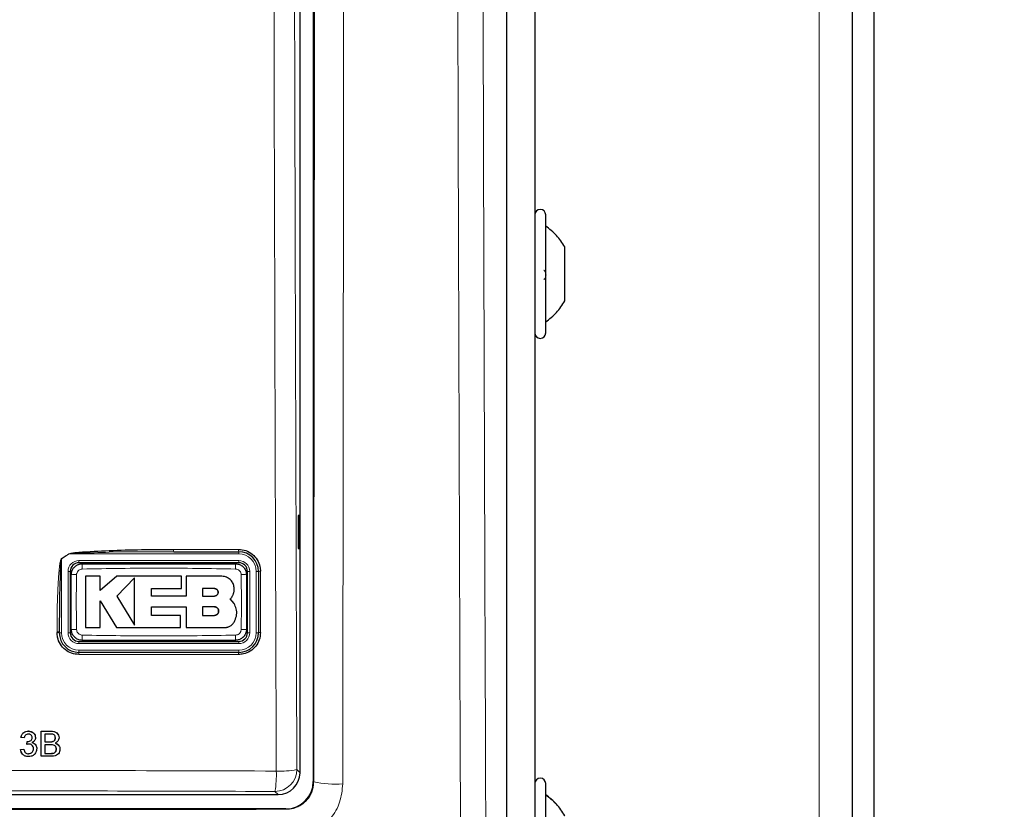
# Model space of a CAD drawing. Header units: millimetres. Extents: x 5 to 418, y 2 to 292.
# Tile 23 of 74: x 120 to 135, y 147 to 159. Entities that reach past the tile are written whole.
import ezdxf

# ---------------------------------------------------------------- set-up
doc = ezdxf.new("R2010")
doc.units = ezdxf.units.MM
doc.layers.add('SLD-0', color=7, linetype='Continuous')
doc.styles.add('SLDTEXTSTYLE0', font='TXT', dxfattribs={"width": 0.605})
doc.dimstyles.new('SLDDIMSTYLE2', dxfattribs={"dimtxt": 3.5, "dimasz": 3.302, "dimexe": 0, "dimexo": 0.0625, "dimgap": 0.875, "dimtad": 1, "dimdec": 1, "dimlfac": 6, "dimrnd": 1e-09, "dimzin": 12, "dimdsep": 46, "dimtxsty": 'SLDTEXTSTYLE0', "dimsah": 1, "dimcen": 0.09, "dimadec": 0, "dimazin": 3, "dimtfac": 1, "dimtofl": 0, "dimtmove": 0, "dimatfit": 3, "dimfxl": 1, "dimfrac": 2, "dimtolj": 1, "dimtzin": 12, "dimarcsym": 0})

# ---------------------------------------------------------------- blocks, each defined once
blk = doc.blocks.new('_D_6')
at = {"layer": 'SLD-0', "color": 7}
for p, q in [((132.47, 247.7), (149.204, 247.7)), ((148.204, 247.7), (148.204, 93.813)), ((119.109, 93.813), (149.204, 93.813))]:
    blk.add_line(p, q, dxfattribs=at)
for centre, start, end in [((145.518, 171.401), 63.4349, 116.5651), ((145.518, 170.113), 243.4349, 296.5651)]:
    blk.add_arc(centre, 6.006, start, end, dxfattribs=at)
for points in [[(148.204, 247.7), (147.696, 244.398), (148.712, 244.398)], [(148.204, 93.813), (148.712, 97.115), (147.696, 97.115)]]:
    blk.add_solid(points, dxfattribs=at)
at = {"layer": 'SLD-0', "color": 7, "insert": (143.692, 164.741), "char_height": 3.5, "attachment_point": 1, "rotation": 90, "style": 'SLDTEXTSTYLE0'}
blk.add_mtext('923,3', dxfattribs=at)

msp = doc.modelspace()

# ---------------------------------------------------------------- linework, layer by layer
at = {"color": 7, "linetype": 'Continuous', "lineweight": 18}
for p, q in [((132.4696, 101.8669), (132.4696, 247.7002)), ((127.7091, 129.0284), (127.7091, 214.8554)), ((121.0428, 150.5919), (120.928, 150.5182)), ((121.0415, 150.5939), (121.0428, 150.5919)), ((123.628, 150.5919), (121.0428, 150.5919)), ((122.6364, 150.6606), (123.6261, 150.6606)), ((123.628, 150.5919), (123.628, 150.6252)), ((120.928, 150.5182), (120.9267, 150.5203)), ((120.928, 150.5182), (120.928, 149.3919)), ((121.1946, 150.4919), (121.1946, 150.4586)), ((121.1946, 150.4919), (123.628, 150.4919)), ((123.628, 150.4919), (123.628, 150.4586)), ((121.028, 150.3252), (121.0613, 150.3252)), ((121.028, 149.3919), (121.028, 150.3252)), ((123.7613, 150.3252), (123.7946, 150.3252)), ((123.7946, 150.3252), (123.7946, 149.3919)), ((123.8946, 149.3919), (123.8946, 150.3252)), ((123.8946, 150.3252), (123.928, 150.3252)), ((120.86, 149.394), (120.86, 149.4055)), ((120.928, 149.3919), (120.8946, 149.3919)), ((121.028, 149.3919), (121.0613, 149.3919)), ((123.7613, 149.3919), (123.7946, 149.3919)), ((123.8946, 149.3919), (123.928, 149.3919)), ((121.1946, 149.2586), (121.1946, 149.2252)), ((123.628, 149.2252), (121.1946, 149.2252)), ((123.628, 149.2586), (123.628, 149.2252)), ((121.1946, 149.1252), (121.1946, 149.0919)), ((121.1946, 149.1252), (123.628, 149.1252)), ((123.628, 149.1252), (123.628, 149.0919)), ((123.6261, 149.0607), (121.1933, 149.0607)), ((120.764, 147.8911), (120.7634, 147.8921)), ((120.7531, 147.7292), (120.7526, 147.7303)), ((120.7644, 147.5527), (120.7638, 147.5538)), ((124.5127, 147.3067), (124.5613, 147.2581)), ((124.7628, 147.1237), (124.769, 147.1175)), ((124.2284, 146.9252), (124.1799, 146.9738)), ((124.3522, 146.7011), (124.3462, 146.7071))]:
    msp.add_line(p, q, dxfattribs=at)
at = {"color": 7, "linetype": 'Continuous', "lineweight": 25}
for p, q in [((132.9696, 225.3459), (132.9696, 141.7213)), ((133.303, 225.3459), (133.303, 141.7213)), ((127.7091, 129.0284), (127.7091, 214.8554)), ((128.1363, 192.3586), (128.1363, 144.8586)), ((124.7628, 181.8434), (124.7628, 147.1237)), ((124.5613, 147.2581), (124.5613, 169.8644)), ((128.303, 153.9586), (128.303, 155.7586)), ((128.5946, 154.4465), (128.5946, 155.2706)), ((124.5604, 151.1753), (124.5351, 151.1757)), ((124.5351, 151.1757), (124.5351, 150.6748)), ((124.5604, 150.6752), (124.5604, 151.1753)), ((122.638, 150.6252), (121.6567, 150.6168)), ((122.638, 150.6252), (123.628, 150.6252)), ((124.5351, 150.6748), (124.5604, 150.6752)), ((123.628, 150.4586), (121.1946, 150.4586)), ((121.0613, 150.3252), (121.0613, 149.3919)), ((123.7613, 149.3919), (123.7613, 150.3252)), ((123.928, 150.3252), (123.928, 149.3919)), ((121.5168, 150.2509), (121.2913, 150.2509)), ((121.5168, 150.0323), (121.5168, 150.2509)), ((121.7733, 150.2509), (121.5168, 150.0323)), ((122.7571, 150.2509), (121.7733, 150.2509)), ((122.0422, 150.2265), (121.7733, 149.9499)), ((122.7571, 150.0658), (122.7571, 150.2509)), ((122.8283, 150.2509), (122.8283, 149.9475)), ((123.3705, 150.2509), (122.8283, 150.2509)), ((122.2974, 150.0658), (122.7571, 150.0658)), ((122.2974, 149.9475), (122.2974, 150.0658)), ((123.2567, 150.0643), (123.0783, 150.0643)), ((123.0783, 150.0643), (123.0783, 149.9499)), ((121.5166, 149.8784), (121.7648, 149.4705)), ((121.5166, 149.4705), (121.5166, 149.8784)), ((121.7733, 149.9499), (122.0422, 149.508)), ((122.8283, 149.9475), (122.2974, 149.9475)), ((123.0783, 149.9499), (123.2567, 149.9499)), ((123.5578, 149.8361), (123.4994, 149.9083)), ((122.2975, 149.7861), (122.8283, 149.7861)), ((122.2975, 149.6555), (122.2975, 149.7861)), ((122.8283, 149.7861), (122.8283, 149.4705)), ((123.0783, 149.7861), (123.0783, 149.6555)), ((123.2567, 149.7861), (123.0783, 149.7861)), ((122.7386, 149.6555), (122.2975, 149.6555)), ((122.7386, 149.4705), (122.7386, 149.6555)), ((123.0783, 149.6555), (123.2567, 149.6555)), ((120.8946, 149.3919), (120.8946, 149.4034)), ((121.2913, 149.4705), (121.5166, 149.4705)), ((121.7648, 149.4705), (122.7386, 149.4705)), ((122.8283, 149.4705), (123.4102, 149.4705)), ((121.1946, 149.2586), (123.628, 149.2586)), ((123.628, 149.0919), (121.1946, 149.0919)), ((120.4232, 147.8911), (120.4226, 147.8921)), ((120.6196, 147.5086), (120.6205, 147.8911)), ((120.6205, 147.8911), (120.62, 147.8921)), ((120.6205, 147.8911), (120.764, 147.8911)), ((120.3109, 147.793), (120.3103, 147.794)), ((120.36, 147.7881), (120.3109, 147.793)), ((120.3986, 147.69), (120.4038, 147.7341)), ((120.4038, 147.7341), (120.4032, 147.7352)), ((120.4108, 147.7336), (120.4102, 147.7347)), ((120.4828, 147.7922), (120.4822, 147.7933)), ((120.5207, 147.8379), (120.5201, 147.8391)), ((120.6745, 147.8469), (120.6742, 147.7292)), ((120.6742, 147.7292), (120.7531, 147.7292)), ((120.7474, 147.8469), (120.6745, 147.8469)), ((120.7992, 147.7338), (120.7986, 147.7348)), ((120.8364, 147.7872), (120.8358, 147.7883)), ((120.879, 147.8369), (120.8784, 147.8381)), ((120.3055, 147.6115), (120.305, 147.6126)), ((120.3055, 147.6115), (120.3547, 147.6164)), ((120.3185, 147.5652), (120.3192, 147.564)), ((120.3547, 147.6164), (120.3541, 147.6175)), ((120.3986, 147.69), (120.398, 147.6911)), ((120.502, 147.624), (120.5015, 147.6251)), ((120.5396, 147.6739), (120.539, 147.6751)), ((120.6741, 147.6851), (120.6738, 147.5527)), ((120.7585, 147.6851), (120.6741, 147.6851)), ((120.8507, 147.6189), (120.8501, 147.62)), ((120.8944, 147.6625), (120.8937, 147.6638)), ((120.4263, 147.5478), (120.4258, 147.5489)), ((120.6196, 147.5086), (120.6191, 147.5096)), ((120.7634, 147.5086), (120.6196, 147.5086)), ((120.6738, 147.5527), (120.7644, 147.5527)), ((120.7972, 147.5545), (120.7966, 147.5556)), ((128.303, 145.2919), (128.303, 147.0919)), ((104.8942, 146.9252), (124.2284, 146.9252)), ((124.3462, 146.7071), (104.8098, 146.7071))]:
    msp.add_line(p, q, dxfattribs=at)
for centre, radius, start, end in [((128.2196, 155.7586), 0.0833, 360, 180), ((128.2196, 153.9586), 0.0833, 180, 0), ((123.628, 150.3252), 0.3, 0, 90), ((121.1946, 150.3252), 0.1333, 90, 180), ((123.628, 150.3252), 0.1333, 0, 90), ((121.1946, 149.3919), 0.3, 180, 270), ((121.1946, 149.3919), 0.1333, 180, 270), ((123.628, 149.3919), 0.3, 270, 0), ((123.628, 149.3919), 0.1333, 270, 0), ((128.2196, 147.0919), 0.0833, 360, 180)]:
    msp.add_arc(centre, radius, start, end, dxfattribs=at)
at = {"color": 7, "linetype": 'Continuous', "lineweight": 18}
for centre, radius, start, end in [((122.821, 150.6514), 0.1848, 177.15423, 188.14169), ((123.7909, 150.6514), 0.165, 176.81302, 189.1309), ((123.628, 150.3252), 0.2667, 0, 90), ((121.1946, 150.3252), 0.1667, 90, 180), ((122.2526, 150.3814), 1.0098, 176.56216, 181.10549), ((122.5705, 150.3814), 1.0093, 358.89403, 3.43939), ((123.628, 150.3252), 0.1667, 0, 90), ((121.1386, 149.3112), 0.9659, 88.84251, 93.59694), ((123.684, 149.3111), 0.966, 86.40337, 91.15738), ((123.9519, 150.2002), 0.1273, 86.60847, 100.82355), ((120.8689, 149.265), 0.1408, 79.45271, 93.60081), ((120.8689, 149.2536), 0.1407, 79.44904, 93.60204), ((121.1946, 149.3919), 0.2667, 180, 270), ((121.1946, 149.3919), 0.1667, 180, 270), ((121.1386, 150.4056), 0.9656, 266.40183, 271.15784), ((123.628, 149.3919), 0.2667, 270, 0), ((123.628, 149.3919), 0.1667, 270, 0), ((123.684, 150.4055), 0.9655, 268.842, 273.5986), ((123.9519, 149.2705), 0.1237, 86.51262, 101.13723), ((122.251, 149.3358), 1.0082, 178.89291, 183.443), ((122.571, 149.3358), 1.0088, 356.55901, 1.10646), ((121.3831, 149.0682), 0.19, 172.81916, 182.25153), ((123.7657, 149.0681), 0.1397, 170.21, 183.05606), ((124.1788, 147.3077), 0.3339, 270.1836, 359.8164), ((122.7273, 147.221), 1.4734, 350.34001, 2.46103), ((124.2637, 148.5899), 1.3071, 267.18174, 280.98479), ((125.1015, 148.7423), 1.6585, 258.43519, 273.82818)]:
    msp.add_arc(centre, radius, start, end, dxfattribs=at)
at = {"color": 7, "linetype": 'Continuous', "lineweight": 25}
for centre, major_axis, ratio, start_param, end_param in [((124.2275, 147.259), (0.2363, -0.2363), 0.9972647, 5.4991567, 7.0672139), ((124.346, 147.1238), (-0.2948, 0.2948), 0.9995737, 2.3563468, 3.9268385)]:
    msp.add_ellipse(centre, major_axis=major_axis, ratio=ratio, start_param=start_param, end_param=end_param, dxfattribs=at)
at = {"color": 7, "linetype": 'Continuous', "lineweight": 18}
for points, knots in [([(124.1994, 147.2843), (124.1986, 147.506), (124.1947, 148.6146), (124.1792, 153.2721), (124.161, 159.9242), (124.1515, 165.6929), (124.1479, 167.9076)], [0, 0, 0, 0, 0.0322876, 0.1614382, 0.6780666, 1, 1, 1, 1]), ([(124.4614, 167.9167), (124.4673, 164.48), (124.479, 157.605), (124.5015, 150.7399), (124.5127, 147.3067)], [0, 0, 0, 0, 0.4998997, 1, 1, 1, 1]), ([(124.769, 147.1175), (124.7691, 147.1891), (124.7712, 148.9215), (124.7752, 152.3161), (124.7803, 157.4006), (124.7846, 162.5853), (124.7868, 166.1085), (124.7878, 167.8702)], [0, 0, 0, 0, 0.0103671, 0.2507247, 0.4911046, 0.7455391, 1, 1, 1, 1]), ([(125.2314, 167.8569), (125.229, 164.331), (125.2244, 157.4025), (125.2162, 150.4848), (125.2122, 147.0875)], [0, 0, 0, 0, 0.5088958, 1, 1, 1, 1]), ([(127.0687, 132.5823), (127.0596, 134.3647), (127.0335, 139.4642), (126.9984, 147.8948), (126.9658, 157.8747), (126.9527, 164.536), (126.9462, 167.8666)], [0, 0, 0, 0, 0.1519058, 0.4346037, 0.7173017, 1, 1, 1, 1]), ([(127.331, 167.8799), (127.3376, 164.5519), (127.3507, 157.896), (127.3834, 147.924), (127.4185, 139.5002), (127.4446, 134.4049), (127.4537, 132.6239)], [0, 0, 0, 0, 0.2826981, 0.5653962, 0.8480943, 1, 1, 1, 1]), ([(120.9267, 150.5203), (120.9454, 150.5322), (120.9838, 150.5566), (121.0219, 150.5813), (121.0415, 150.5939)], [0, 0, 0, 0, 0.4887733, 1, 1, 1, 1]), ([(121.6567, 150.6168), (121.5019, 150.6126), (121.3085, 150.6073), (121.1032, 150.6014), (121.0539, 150.5936), (121.0428, 150.5919)], [0, 0, 0, 0, 0.7565323, 0.9451316, 1, 1, 1, 1]), ([(120.86, 149.4055), (120.8601, 149.4499), (120.8607, 149.6717), (120.8672, 149.9543), (120.8825, 150.2292), (120.8924, 150.3491), (120.9009, 150.4214), (120.9076, 150.4647), (120.9141, 150.4934), (120.9189, 150.5105), (120.9247, 150.5188), (120.9263, 150.52), (120.9267, 150.5203)], [0, 0, 0, 0, 0.1187958, 0.5940496, 0.7569485, 0.8560529, 0.9159262, 0.9518655, 0.9733043, 0.994839, 0.9987729, 1, 1, 1, 1]), ([(121.1581, 150.2769), (121.1562, 150.1682), (121.1514, 149.8893), (121.1556, 149.6104), (121.1581, 149.4402)], [0, 0, 0, 0, 0.3898707, 1, 1, 1, 1]), ([(121.243, 150.3619), (121.2336, 150.3608), (121.2147, 150.3586), (121.1895, 150.3438), (121.1703, 150.3224), (121.1599, 150.2988), (121.1586, 150.2831), (121.1581, 150.2769)], [0, 0, 0, 0, 0.2133959, 0.4285917, 0.6443188, 0.859268, 1, 1, 1, 1]), ([(123.5796, 150.3619), (123.1902, 150.3686), (122.4114, 150.3821), (121.6325, 150.3686), (121.243, 150.3619)], [0, 0, 0, 0, 0.4998954, 1, 1, 1, 1]), ([(123.6645, 150.2769), (123.6634, 150.2864), (123.6612, 150.3053), (123.6464, 150.3305), (123.625, 150.3496), (123.6014, 150.36), (123.5858, 150.3614), (123.5796, 150.3619)], [0, 0, 0, 0, 0.2138446, 0.4291993, 0.6449134, 0.8596426, 1, 1, 1, 1]), ([(123.6645, 149.4402), (123.6664, 149.5489), (123.6712, 149.8278), (123.667, 150.1068), (123.6645, 150.2769)], [0, 0, 0, 0, 0.38987243, 1, 1, 1, 1]), ([(123.9594, 150.3273), (123.9594, 150.3051), (123.9594, 150.1942), (123.9594, 149.8831), (123.9594, 149.5942), (123.9594, 149.394)], [0, 0, 0, 0, 0.0712947, 0.3564733, 1, 1, 1, 1]), ([(121.1581, 149.4402), (121.1592, 149.4308), (121.1614, 149.4118), (121.1762, 149.3867), (121.1976, 149.3675), (121.2212, 149.3571), (121.2368, 149.3558), (121.243, 149.3553)], [0, 0, 0, 0, 0.2138472, 0.4292026, 0.6449166, 0.8596444, 1, 1, 1, 1]), ([(123.5796, 149.3553), (123.589, 149.3564), (123.6079, 149.3586), (123.6331, 149.3733), (123.6523, 149.3947), (123.6627, 149.4183), (123.664, 149.434), (123.6645, 149.4402)], [0, 0, 0, 0, 0.2133947, 0.4285895, 0.6443155, 0.8592654, 1, 1, 1, 1]), ([(121.243, 149.3553), (121.6323, 149.3485), (122.4112, 149.3351), (123.1901, 149.3485), (123.5796, 149.3553)], [0, 0, 0, 0, 0.4998954, 1, 1, 1, 1]), ([(104.9232, 147.2843), (105.145, 147.285), (106.2543, 147.2883), (108.2523, 147.2932), (110.9182, 147.2974), (113.586, 147.2994), (116.2552, 147.2991), (118.9147, 147.2965), (121.5633, 147.2918), (123.3206, 147.2868), (124.1994, 147.2843)], [0, 0, 0, 0, 0.0345653, 0.1728308, 0.3110963, 0.4493987, 0.587812, 0.7262622, 0.8631132, 1, 1, 1, 1]), ([(124.769, 147.1175), (124.7687, 147.106), (124.7681, 147.0831), (124.7635, 147.0485), (124.7562, 147.0139), (124.7459, 146.9802), (124.7329, 146.9477), (124.7173, 146.9165), (124.6989, 146.8862), (124.6712, 146.8485), (124.6388, 146.8143), (124.6027, 146.7846), (124.5736, 146.7646), (124.5431, 146.7472), (124.5115, 146.7325), (124.4784, 146.7203), (124.4408, 146.7101), (124.3986, 146.7026), (124.3677, 146.7016), (124.3522, 146.7011)], [0, 0, 0, 0, 0.052843, 0.1060511, 0.1604153, 0.2151813, 0.2679033, 0.3209947, 0.3752553, 0.4299215, 0.535372, 0.5894986, 0.6440298, 0.6967891, 0.749922, 0.8036325, 0.8581335, 0.9286227, 1, 1, 1, 1]), ([(124.1799, 146.9738), (122.5808, 146.978), (119.381, 146.9865), (114.5717, 146.9898), (110.5605, 146.9868), (107.3503, 146.9807), (105.7453, 146.9761), (104.9427, 146.9738)], [0, 0, 0, 0, 0.2495284, 0.4993423, 0.7494764, 0.8747245, 1, 1, 1, 1]), ([(124.3767, 146.2538), (124.4386, 146.258), (124.5938, 146.2684), (124.8285, 146.3686), (125.0402, 146.5571), (125.1842, 146.8068), (125.2029, 146.994), (125.2122, 147.0875)], [0, 0, 0, 0, 0.1422435, 0.3565333, 0.5709155, 0.7855035, 1, 1, 1, 1]), ([(104.8037, 146.7011), (106.431, 146.6996), (109.6869, 146.6968), (114.5765, 146.6957), (119.4676, 146.6968), (122.7235, 146.6996), (124.3522, 146.7011)], [0, 0, 0, 0, 0.2498913, 0.5, 0.7498913, 1, 1, 1, 1])]:
    msp.add_open_spline(points, degree=3, knots=knots, dxfattribs=at)
at = {"color": 7, "linetype": 'Continuous', "lineweight": 25}
for points in [[(128.5946, 155.2687), (128.5552, 155.3302), (128.4764, 155.4531), (128.3608, 155.5428), (128.303, 155.5877)], [(128.303, 154.126), (128.3608, 154.1711), (128.4764, 154.2612), (128.5552, 154.3847), (128.5946, 154.4465)]]:
    msp.add_open_spline(points, degree=3, dxfattribs=at)
for points, knots in [([(128.2744, 154.9172), (128.2783, 154.9143), (128.2861, 154.9087), (128.2953, 154.8912), (128.3014, 154.8683), (128.3037, 154.8418), (128.3015, 154.8156), (128.2954, 154.7937), (128.2862, 154.7778), (128.2784, 154.7735), (128.2744, 154.7713)], [0, 0, 0, 0, 0.1252217, 0.2494831, 0.3743256, 0.4990628, 0.6238964, 0.749388, 0.8744406, 1, 1, 1, 1]), ([(121.0415, 150.5939), (121.0525, 150.5974), (121.1008, 150.6125), (121.3077, 150.625), (121.8261, 150.6572), (122.3089, 150.6592), (122.6364, 150.6606)], [0, 0, 0, 0, 0.0217458, 0.0946594, 0.3858775, 1, 1, 1, 1]), ([(123.6261, 150.6606), (123.6637, 150.6569), (123.7387, 150.6495), (123.8387, 150.5919), (123.9141, 150.5071), (123.9538, 150.4133), (123.9578, 150.3515), (123.9594, 150.3273)], [0, 0, 0, 0, 0.2148595, 0.4297052, 0.6450146, 0.8605847, 1, 1, 1, 1]), ([(120.928, 150.5182), (120.9278, 150.5179), (120.9269, 150.5166), (120.9252, 150.5115), (120.9234, 150.5028), (120.9211, 150.4874), (120.9185, 150.4625), (120.915, 150.4193), (120.9108, 150.3469), (120.9059, 150.2271), (120.9006, 150.0408), (120.8967, 149.8026), (120.8948, 149.5808), (120.8947, 149.4478), (120.8946, 149.4034)], [0, 0, 0, 0, 0.0008969, 0.0042174, 0.0144757, 0.0248219, 0.0459517, 0.081671, 0.1414493, 0.2406486, 0.4039379, 0.6423501, 0.8807866, 1, 1, 1, 1]), ([(121.078, 150.2752), (121.078, 150.2783), (121.0782, 150.2875), (121.0796, 150.2998), (121.082, 150.312), (121.085, 150.3237), (121.0895, 150.3369), (121.096, 150.3511), (121.1023, 150.3622), (121.1098, 150.3735), (121.1184, 150.3845), (121.1293, 150.3958), (121.1411, 150.4062), (121.155, 150.4161), (121.1713, 150.4253), (121.1871, 150.4319), (121.2047, 150.4374), (121.2231, 150.4411), (121.2378, 150.4417), (121.2446, 150.4419)], [0, 0, 0, 0, 0.0351217, 0.1056886, 0.1411631, 0.1775496, 0.2441676, 0.3014691, 0.3559115, 0.3906484, 0.4564212, 0.5153779, 0.5706554, 0.6370669, 0.709981, 0.7853437, 0.8326055, 0.9212782, 1, 1, 1, 1]), ([(121.2446, 150.4419), (121.6336, 150.4419), (122.4114, 150.4419), (123.1892, 150.4419), (123.578, 150.4419)], [0, 0, 0, 0, 0.5001048, 1, 1, 1, 1]), ([(123.578, 150.4419), (123.5903, 150.4411), (123.6212, 150.4391), (123.6681, 150.4191), (123.7104, 150.3814), (123.7391, 150.3314), (123.7428, 150.294), (123.7446, 150.2752)], [0, 0, 0, 0, 0.14142387, 0.35606939, 0.57072032, 0.78536777, 1, 1, 1, 1]), ([(121.078, 149.4419), (121.078, 149.6114), (121.078, 149.8892), (121.078, 150.1669), (121.078, 150.2752)], [0, 0, 0, 0, 0.6100731, 1, 1, 1, 1]), ([(123.7446, 150.2752), (123.7446, 150.1058), (123.7446, 149.828), (123.7446, 149.5502), (123.7446, 149.4419)], [0, 0, 0, 0, 0.610073, 1, 1, 1, 1]), ([(121.2913, 150.2509), (121.2913, 150.1483), (121.2913, 149.8883), (121.2913, 149.6281), (121.2913, 149.4705)], [0, 0, 0, 0, 0.3944639, 1, 1, 1, 1]), ([(122.0422, 149.508), (122.0422, 149.6102), (122.0422, 149.8493), (122.0422, 150.0892), (122.0422, 150.2265)], [0, 0, 0, 0, 0.4272676, 1, 1, 1, 1]), ([(123.5578, 150.0637), (123.5557, 150.0847), (123.5516, 150.1268), (123.5193, 150.1829), (123.4719, 150.2252), (123.4192, 150.2477), (123.3844, 150.25), (123.3705, 150.2509)], [0, 0, 0, 0, 0.2145095, 0.4290165, 0.6435823, 0.8581821, 1, 1, 1, 1]), ([(123.2567, 149.9499), (123.2632, 149.9506), (123.2761, 149.9518), (123.2933, 149.9617), (123.3063, 149.9763), (123.3137, 149.9946), (123.3146, 150.0141), (123.309, 150.0329), (123.2975, 150.0487), (123.2815, 150.0598), (123.267, 150.064), (123.2587, 150.0642), (123.2567, 150.0643)], [0, 0, 0, 0, 0.107912, 0.2158215, 0.3237606, 0.431549, 0.5390752, 0.6463231, 0.7533518, 0.8602722, 0.9672328, 1, 1, 1, 1]), ([(123.2567, 150.0643), (123.2632, 150.0637), (123.276, 150.0624), (123.2931, 150.0526), (123.3061, 150.0381), (123.3136, 150.02), (123.3147, 150.0005), (123.3092, 149.9818), (123.2979, 149.9658), (123.2819, 149.9546), (123.2673, 149.9503), (123.2588, 149.95), (123.2567, 149.9499)], [0, 0, 0, 0, 0.1072013, 0.2144115, 0.3214264, 0.4283404, 0.5353131, 0.6424692, 0.7498884, 0.8575849, 0.9654849, 1, 1, 1, 1]), ([(123.4994, 149.9083), (123.5032, 149.9123), (123.5109, 149.9202), (123.5211, 149.9334), (123.5304, 149.9475), (123.5377, 149.9612), (123.5446, 149.9765), (123.5501, 149.9922), (123.5545, 150.01), (123.5568, 150.0242), (123.5581, 150.0391), (123.5585, 150.0514), (123.5579, 150.0606), (123.5578, 150.0637)], [0, 0, 0, 0, 0.0964402, 0.1938199, 0.2926013, 0.3923685, 0.4646513, 0.5861846, 0.6849799, 0.7847661, 0.8383506, 0.9459519, 1, 1, 1, 1]), ([(123.5708, 149.5784), (123.5811, 149.6072), (123.6017, 149.6648), (123.596, 149.7571), (123.5702, 149.8103), (123.5578, 149.8361)], [0, 0, 0, 0, 0.3406013, 0.6812116, 1, 1, 1, 1]), ([(123.2567, 149.6555), (123.2641, 149.6562), (123.2788, 149.6576), (123.2983, 149.6689), (123.3132, 149.6854), (123.3217, 149.7061), (123.3229, 149.7283), (123.3167, 149.7498), (123.3037, 149.768), (123.2855, 149.7809), (123.2688, 149.7857), (123.2591, 149.7861), (123.2567, 149.7861)], [0, 0, 0, 0, 0.1072306, 0.2144698, 0.3215203, 0.4284677, 0.5354559, 0.6425997, 0.7499807, 0.8576276, 0.9654903, 1, 1, 1, 1]), ([(123.2567, 149.7861), (123.2641, 149.7854), (123.2789, 149.784), (123.2985, 149.7726), (123.3133, 149.7559), (123.3218, 149.7351), (123.3229, 149.7128), (123.3165, 149.6913), (123.3034, 149.6732), (123.2851, 149.6606), (123.2685, 149.6558), (123.259, 149.6555), (123.2567, 149.6555)], [0, 0, 0, 0, 0.107918, 0.2158349, 0.3237485, 0.4314887, 0.5389701, 0.6461953, 0.75323, 0.8601792, 0.9671761, 1, 1, 1, 1]), ([(123.4102, 149.4705), (123.415, 149.4707), (123.4246, 149.4709), (123.4391, 149.4728), (123.4535, 149.4758), (123.4675, 149.4801), (123.4845, 149.4868), (123.5017, 149.4961), (123.5166, 149.5067), (123.5287, 149.517), (123.5389, 149.5273), (123.549, 149.5396), (123.556, 149.5498), (123.5624, 149.5604), (123.5669, 149.5692), (123.5698, 149.5761), (123.5708, 149.5784)], [0, 0, 0, 0, 0.0700825, 0.1408496, 0.2126376, 0.2851429, 0.3554182, 0.4798893, 0.5701916, 0.6227267, 0.7110547, 0.7828531, 0.8553687, 0.8913984, 0.9637052, 1, 1, 1, 1]), ([(121.1933, 149.0607), (121.1558, 149.0644), (121.0808, 149.0718), (120.9809, 149.1293), (120.9055, 149.2139), (120.8657, 149.3077), (120.8616, 149.3696), (120.86, 149.394)], [0, 0, 0, 0, 0.2145899, 0.429169, 0.6441593, 0.8595151, 1, 1, 1, 1]), ([(121.2446, 149.2752), (121.2323, 149.276), (121.2013, 149.2781), (121.1545, 149.2981), (121.1122, 149.3358), (121.0835, 149.3857), (121.0798, 149.4232), (121.078, 149.4419)], [0, 0, 0, 0, 0.141424, 0.3560694, 0.5707203, 0.7853678, 1, 1, 1, 1]), ([(123.7446, 149.4419), (123.7446, 149.4388), (123.7444, 149.4296), (123.743, 149.4174), (123.7406, 149.4052), (123.7376, 149.3934), (123.7331, 149.3802), (123.7266, 149.366), (123.7203, 149.3549), (123.7128, 149.3436), (123.7042, 149.3327), (123.6933, 149.3213), (123.6814, 149.3109), (123.6676, 149.301), (123.6513, 149.2918), (123.6355, 149.2852), (123.6179, 149.2798), (123.5994, 149.276), (123.5848, 149.2755), (123.578, 149.2752)], [0, 0, 0, 0, 0.0351218, 0.1056889, 0.1411635, 0.17755, 0.2441679, 0.3014694, 0.3559118, 0.3906487, 0.4564215, 0.5153781, 0.5706556, 0.6370671, 0.7099811, 0.7853438, 0.8326056, 0.9212782, 1, 1, 1, 1]), ([(123.9594, 149.394), (123.9557, 149.3566), (123.9484, 149.2818), (123.8911, 149.182), (123.8068, 149.1066), (123.7131, 149.0665), (123.651, 149.0623), (123.6261, 149.0607)], [0, 0, 0, 0, 0.2145203, 0.4290546, 0.6431246, 0.8569356, 1, 1, 1, 1]), ([(123.578, 149.2752), (123.189, 149.2752), (122.4112, 149.2752), (121.6334, 149.2752), (121.2446, 149.2752)], [0, 0, 0, 0, 0.5001049, 1, 1, 1, 1]), ([(120.3103, 147.7941), (120.3141, 147.809), (120.3217, 147.8387), (120.3507, 147.8718), (120.3865, 147.8897), (120.4105, 147.8913), (120.4226, 147.8922)], [0, 0, 0, 0, 0.2802532, 0.5595228, 0.7795924, 1, 1, 1, 1]), ([(120.3109, 147.793), (120.3147, 147.8079), (120.3223, 147.8375), (120.3513, 147.8707), (120.3871, 147.8886), (120.4111, 147.8902), (120.4232, 147.8911)], [0, 0, 0, 0, 0.2802532, 0.5595228, 0.7795924, 1, 1, 1, 1]), ([(120.4226, 147.8922), (120.4376, 147.8906), (120.4677, 147.8874), (120.5033, 147.8666), (120.5148, 147.8459), (120.5189, 147.8384)], [0, 0, 0, 0, 0.3910109, 0.7813057, 1, 1, 1, 1]), ([(120.4232, 147.8911), (120.4384, 147.8895), (120.4687, 147.8865), (120.5056, 147.8629), (120.5278, 147.8296), (120.5305, 147.8057), (120.5319, 147.7938)], [0, 0, 0, 0, 0.2801842, 0.5598553, 0.7799999, 1, 1, 1, 1]), ([(120.7634, 147.8922), (120.7802, 147.8915), (120.8138, 147.8903), (120.8576, 147.8712), (120.8718, 147.847), (120.8774, 147.8375)], [0, 0, 0, 0, 0.37937305, 0.75576914, 1, 1, 1, 1]), ([(120.764, 147.8911), (120.781, 147.8905), (120.8148, 147.8894), (120.859, 147.8683), (120.8852, 147.8317), (120.8887, 147.8052), (120.8904, 147.7919)], [0, 0, 0, 0, 0.2811161, 0.5600262, 0.7801115, 1, 1, 1, 1]), ([(120.4246, 147.8469), (120.4156, 147.8461), (120.3975, 147.8445), (120.3762, 147.8291), (120.3645, 147.8088), (120.3615, 147.795), (120.36, 147.7881)], [0, 0, 0, 0, 0.2800014, 0.5591308, 0.7793201, 1, 1, 1, 1]), ([(120.4032, 147.7352), (120.4045, 147.7351), (120.4068, 147.7348), (120.4092, 147.7348), (120.4102, 147.7347)], [0, 0, 0, 0, 0.5600031, 1, 1, 1, 1]), ([(120.4038, 147.7341), (120.4051, 147.734), (120.4074, 147.7337), (120.4098, 147.7336), (120.4108, 147.7336)], [0, 0, 0, 0, 0.5600031, 1, 1, 1, 1]), ([(120.4108, 147.7336), (120.4205, 147.7345), (120.4399, 147.7362), (120.465, 147.7484), (120.481, 147.7691), (120.4822, 147.7845), (120.4828, 147.7922)], [0, 0, 0, 0, 0.2806803, 0.5609514, 0.7800568, 1, 1, 1, 1]), ([(120.4828, 147.7922), (120.4819, 147.8006), (120.48, 147.8174), (120.4638, 147.8357), (120.4444, 147.8456), (120.4312, 147.8465), (120.4246, 147.8469)], [0, 0, 0, 0, 0.27946, 0.5589523, 0.7792553, 1, 1, 1, 1]), ([(120.4822, 147.7933), (120.4821, 147.8022), (120.4821, 147.8117), (120.4763, 147.8184), (120.4759, 147.8188)], [0, 0, 0, 0, 0.9394832, 1, 1, 1, 1]), ([(120.4789, 147.7191), (120.4902, 147.7152), (120.5129, 147.7075), (120.533, 147.6888), (120.5379, 147.6763), (120.5384, 147.6749)], [0, 0, 0, 0, 0.4711431, 0.9415637, 1, 1, 1, 1]), ([(120.5319, 147.7938), (120.531, 147.7847), (120.5292, 147.7665), (120.5125, 147.7372), (120.492, 147.7253), (120.4795, 147.718)], [0, 0, 0, 0, 0.2804963, 0.5610033, 1, 1, 1, 1]), ([(120.4795, 147.718), (120.491, 147.7142), (120.5141, 147.7066), (120.5376, 147.681), (120.5496, 147.6521), (120.5506, 147.6331), (120.5511, 147.6237)], [0, 0, 0, 0, 0.2798072, 0.5591854, 0.7794082, 1, 1, 1, 1]), ([(120.8364, 147.7872), (120.8353, 147.7975), (120.8336, 147.8132), (120.8219, 147.8307), (120.796, 147.8488), (120.769, 147.8477), (120.7474, 147.8469)], [0, 0, 0, 0, 0.24951231, 0.37501866, 0.50024435, 1, 1, 1, 1]), ([(120.7526, 147.7303), (120.7612, 147.7303), (120.7768, 147.7304), (120.7919, 147.7335), (120.7986, 147.7349)], [0, 0, 0, 0, 0.560393, 1, 1, 1, 1]), ([(120.7531, 147.7292), (120.7618, 147.7292), (120.7773, 147.7292), (120.7925, 147.7324), (120.7992, 147.7338)], [0, 0, 0, 0, 0.560393, 1, 1, 1, 1]), ([(120.7986, 147.7349), (120.8047, 147.7373), (120.817, 147.7422), (120.8329, 147.7608), (120.8347, 147.7779), (120.8358, 147.7883)], [0, 0, 0, 0, 0.2808695, 0.5610626, 1, 1, 1, 1]), ([(120.7992, 147.7338), (120.8053, 147.7362), (120.8175, 147.7411), (120.8335, 147.7597), (120.8353, 147.7768), (120.8364, 147.7872)], [0, 0, 0, 0, 0.2808695, 0.5610626, 1, 1, 1, 1]), ([(120.8904, 147.7919), (120.8893, 147.782), (120.8871, 147.7623), (120.8685, 147.7307), (120.8463, 147.7176), (120.8328, 147.7096)], [0, 0, 0, 0, 0.280336, 0.5608003, 1, 1, 1, 1]), ([(120.3196, 147.5659), (120.3176, 147.5688), (120.3083, 147.5825), (120.3064, 147.5994), (120.305, 147.6127)], [0, 0, 0, 0, 0.2122174, 1, 1, 1, 1]), ([(120.4245, 147.5037), (120.4078, 147.5052), (120.3744, 147.5082), (120.3358, 147.5366), (120.312, 147.5728), (120.3077, 147.5986), (120.3055, 147.6115)], [0, 0, 0, 0, 0.2799105, 0.5592491, 0.7794763, 1, 1, 1, 1]), ([(120.3547, 147.6164), (120.3572, 147.6065), (120.3621, 147.5868), (120.3782, 147.5621), (120.4022, 147.5494), (120.4183, 147.5483), (120.4263, 147.5478)], [0, 0, 0, 0, 0.2808811, 0.5600727, 0.7796532, 1, 1, 1, 1]), ([(120.4304, 147.6952), (120.4243, 147.6948), (120.4136, 147.694), (120.4032, 147.6912), (120.3986, 147.69)], [0, 0, 0, 0, 0.5597721, 1, 1, 1, 1]), ([(120.5511, 147.6237), (120.5489, 147.6054), (120.5443, 147.569), (120.5093, 147.5293), (120.4675, 147.5068), (120.4388, 147.5047), (120.4245, 147.5037)], [0, 0, 0, 0, 0.2794007, 0.5590642, 0.7793783, 1, 1, 1, 1]), ([(120.4257, 147.5489), (120.4371, 147.55), (120.4597, 147.5521), (120.4851, 147.5729), (120.4994, 147.5986), (120.5007, 147.6163), (120.5014, 147.6251)], [0, 0, 0, 0, 0.2798831, 0.5589932, 0.779319, 1, 1, 1, 1]), ([(120.4263, 147.5478), (120.4377, 147.5489), (120.4603, 147.551), (120.4857, 147.5718), (120.5, 147.5975), (120.5013, 147.6152), (120.502, 147.624)], [0, 0, 0, 0, 0.2798831, 0.5589932, 0.779319, 1, 1, 1, 1]), ([(120.502, 147.624), (120.501, 147.6347), (120.4988, 147.6559), (120.4796, 147.6798), (120.4554, 147.6933), (120.4387, 147.6946), (120.4304, 147.6952)], [0, 0, 0, 0, 0.2797467, 0.5591709, 0.7794436, 1, 1, 1, 1]), ([(120.8507, 147.6189), (120.8496, 147.6298), (120.8478, 147.6463), (120.8354, 147.6644), (120.8095, 147.6848), (120.7811, 147.685), (120.7585, 147.6851)], [0, 0, 0, 0, 0.2498018, 0.3755461, 0.5011539, 1, 1, 1, 1]), ([(120.9048, 147.6181), (120.9035, 147.6055), (120.9011, 147.5803), (120.8823, 147.5462), (120.8377, 147.5114), (120.7941, 147.5097), (120.7634, 147.5086)], [0, 0, 0, 0, 0.18714265, 0.37431866, 0.56078622, 1, 1, 1, 1]), ([(120.7966, 147.5556), (120.805, 147.5577), (120.8218, 147.5619), (120.8396, 147.5793), (120.8488, 147.5997), (120.8497, 147.6132), (120.8501, 147.62)], [0, 0, 0, 0, 0.2802899, 0.5590179, 0.7794024, 1, 1, 1, 1]), ([(120.7972, 147.5545), (120.8056, 147.5566), (120.8224, 147.5608), (120.8402, 147.5782), (120.8494, 147.5986), (120.8503, 147.6121), (120.8507, 147.6189)], [0, 0, 0, 0, 0.2802899, 0.5590179, 0.7794024, 1, 1, 1, 1]), ([(120.8322, 147.7107), (120.8431, 147.7066), (120.8651, 147.6984), (120.8858, 147.6797), (120.8916, 147.6661), (120.8928, 147.6633)], [0, 0, 0, 0, 0.4430464, 0.8849027, 1, 1, 1, 1]), ([(120.8328, 147.7096), (120.8439, 147.7056), (120.8661, 147.6975), (120.8896, 147.6735), (120.9029, 147.6459), (120.9041, 147.6274), (120.9048, 147.6181)], [0, 0, 0, 0, 0.28021113, 0.55966954, 0.77970874, 1, 1, 1, 1]), ([(120.8501, 147.62), (120.8497, 147.6313), (120.8492, 147.6431), (120.8427, 147.6524), (120.8424, 147.6528)], [0, 0, 0, 0, 0.9548008, 1, 1, 1, 1]), ([(120.7638, 147.5538), (120.7699, 147.5538), (120.7809, 147.5538), (120.7918, 147.5551), (120.7966, 147.5556)], [0, 0, 0, 0, 0.5600993, 1, 1, 1, 1]), ([(120.7644, 147.5527), (120.7705, 147.5527), (120.7815, 147.5527), (120.7924, 147.554), (120.7972, 147.5545)], [0, 0, 0, 0, 0.5600993, 1, 1, 1, 1]), ([(128.5946, 146.6034), (128.5552, 146.665), (128.4764, 146.7884), (128.3608, 146.8784), (128.303, 146.9234)], [0, 0, 0, 0, 0.5, 1, 1, 1, 1])]:
    msp.add_open_spline(points, degree=3, knots=knots, dxfattribs=at)
at = {"color": 7, "linetype": 'Continuous', "lineweight": 18}
msp.add_open_spline([(128.303, 146.9205), (128.3608, 146.8756), (128.4764, 146.786), (128.5552, 146.6631), (128.5946, 146.6017)], degree=3, dxfattribs=at)

# ---------------------------------------------------------------- dimensions: what is measured, and where the dimension line sits
at = {"layer": 'SLD-0', "color": 7}
dim = msp.add_linear_dim(base=(148.2041, 93.813), p1=(132.4696, 247.7002), p2=(119.1094, 93.813), angle=90, text='(<>)', dimstyle='SLDDIMSTYLE2', dxfattribs=at)
dim.commit()
dim.dimension.update_dxf_attribs({"geometry": '_D_6', "text_midpoint": (148.2041, 170.7566), "dimtype": 160})

doc.saveas('drawing.dxf')
